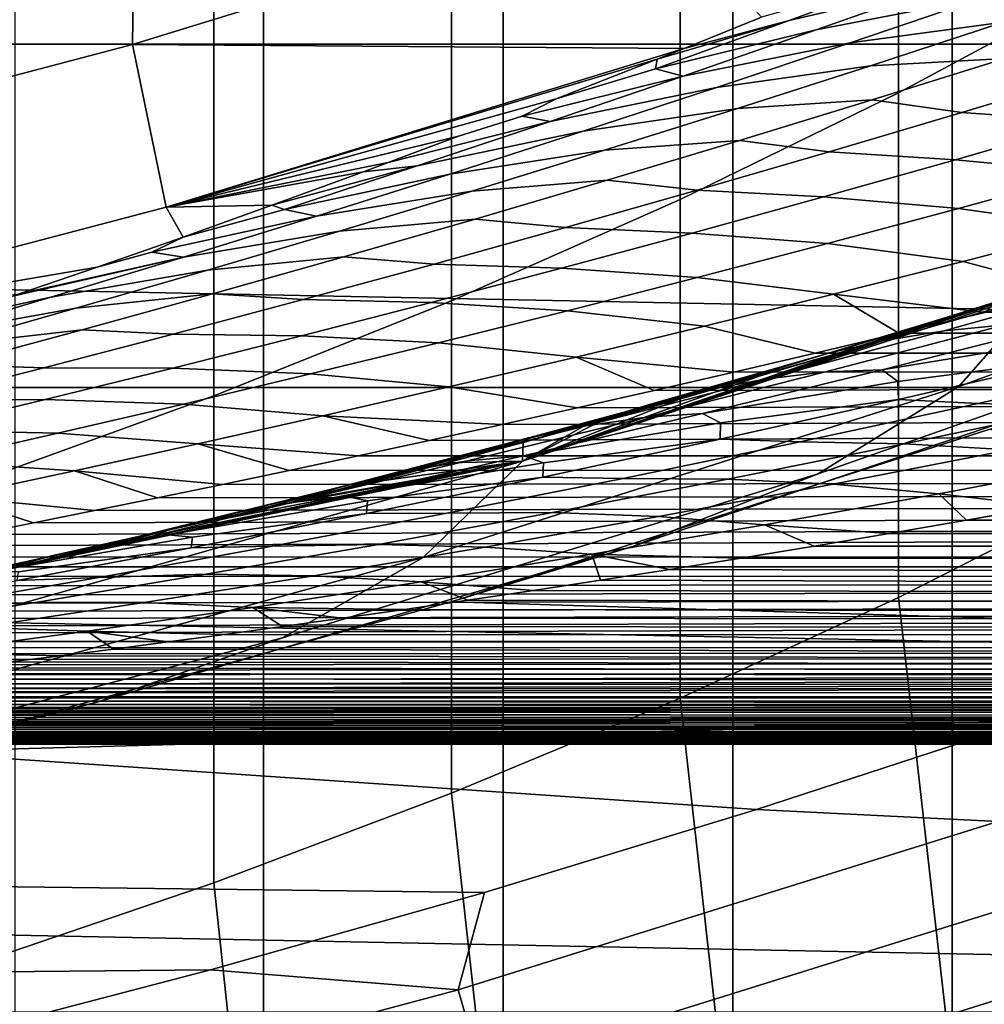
# Model space of a CAD drawing. Header units: metres. Extents: x -32 to 117, y -314 to 32.
# Tile 114 of 256: x 7.33 to 9.37, y -28.55 to -26.47. Entities that reach past the tile are written whole.
import ezdxf

# ---------------------------------------------------------------- set-up
doc = ezdxf.new("R2010")
doc.units = ezdxf.units.M
doc.layers.add('solid_24_501_064_XXX', color=7, linetype='CONTINUOUS')

msp = doc.modelspace()

# ---------------------------------------------------------------- linework, layer by layer
at = {"layer": 'solid_24_501_064_XXX'}
for points in [[(7.323161, -229.7043, 339.671234), (7.849457, -229.876083, 339.334106), (7.849457, -19.86585, 232.328552), (7.323161, -19.694069, 232.66568)], [(7.849457, -229.876083, 339.334106), (8.356239, -230.05957, 338.973999), (8.356239, -20.049328, 231.968445), (7.849457, -19.86585, 232.328552)], [(8.356239, -230.05957, 338.973999), (8.842246, -230.254288, 338.591858), (8.842246, -20.244045, 231.586288), (8.356239, -20.049328, 231.968445)], [(8.842246, -230.254288, 338.591858), (9.306269, -230.459763, 338.188599), (9.306269, -20.44952, 231.183029), (8.842246, -20.244045, 231.586288)], [(9.306269, -230.459763, 338.188599), (9.747155, -230.675476, 337.765228), (9.747155, -20.665239, 230.759659), (9.306269, -20.44952, 231.183029)], [(9.632364, -26.38464, 214.128159), (9.192389, -26.621822, 213.731537), (9.192389, -25.575872, 213.08136), (9.632364, -25.325191, 213.469589)], [(9.192389, -26.621822, 213.731537), (8.730267, -26.847639, 213.353943), (8.730267, -25.814543, 212.711746), (9.192389, -25.575872, 213.08136)], [(18.788132, -26.518974, -303.5), (-18.788132, -26.518974, -303.5), (-19.827477, -25.751131, -303.5)], [(19.827477, -25.751131, -303.5), (18.788132, -26.518974, -303.5), (-19.827477, -25.751131, -303.5)], [(7.572272, -26.519171, 70.516006), (8.65518, -26.185751, 70.516006), (8.645739, -25.761978, 77.737923), (7.577657, -26.096119, 77.737923)], [(8.730267, -26.847639, 213.353943), (8.247112, -27.061546, 212.996246), (8.247112, -26.040623, 212.361618), (8.730267, -25.814543, 212.711746)], [(8.247112, -27.061546, 212.996246), (7.744091, -27.263027, 212.659332), (7.744091, -26.253571, 212.031845), (8.247112, -26.040623, 212.361618)], [(6.476583, -26.807827, 70.516006), (7.572272, -26.519171, 70.516006), (7.577657, -26.096119, 77.737923), (6.496723, -26.385998, 77.737923)], [(8.902952, -26.461679, 63.532578), (8.65518, -26.185751, 70.516006), (7.572272, -26.519171, 70.516006), (8.739182, -26.527676, 63.29047)], [(7.744091, -27.263027, 212.659332), (7.222413, -27.451599, 212.344009), (7.222413, -26.452875, 211.72319), (7.744091, -26.253571, 212.031845)], [(9.581485, -26.286932, 63.158924), (9.243625, -26.364885, 63.347725), (8.961149, -26.468849, 63.102432), (9.29994, -26.388763, 62.915447)], [(9.65578, -26.320398, 62.740875), (9.29994, -26.388763, 62.915447), (9.018414, -26.488621, 62.670231), (9.372879, -26.419039, 62.495453)], [(9.243625, -26.364885, 63.347725), (8.902952, -26.461679, 63.532578), (8.739182, -26.527676, 63.29047), (8.961149, -26.468849, 63.102432)], [(9.29994, -26.388763, 62.915447), (8.961149, -26.468849, 63.102432), (8.67864, -26.570847, 62.855282), (9.018414, -26.488621, 62.670231)], [(9.696889, -26.377495, 62.292679), (9.372879, -26.419039, 62.495453), (9.090095, -26.515671, 62.248322), (9.414909, -26.471922, 62.046917)], [(9.632364, -27.466108, 214.749908), (9.192389, -27.689512, 214.345367), (9.192389, -26.621822, 213.731537), (9.632364, -26.38464, 214.128159)], [(9.372879, -26.419039, 62.495453), (9.018414, -26.488621, 62.670231), (8.736949, -26.58651, 62.423203), (9.090095, -26.515671, 62.248322)], [(8.67864, -26.570847, 62.855282), (8.961149, -26.468849, 63.102432), (8.682206, -26.550358, 63.206017)], [(8.961149, -26.468849, 63.102432), (8.739182, -26.527676, 63.29047), (8.682206, -26.550358, 63.206017)], [(9.414909, -26.471922, 62.046917), (9.090095, -26.515671, 62.248322), (8.807477, -26.610296, 61.999401), (9.133159, -26.564333, 61.799496)], [(9.698698, -26.458599, 61.809116), (9.414909, -26.471922, 62.046917), (9.133159, -26.564333, 61.799496), (9.417468, -26.548628, 61.562428)], [(8.736949, -26.58651, 62.423203), (9.018414, -26.488621, 62.670231), (8.67864, -26.570847, 62.855282)], [(17.7187, -27.245132, -303.5), (-17.7187, -27.245132, -303.5), (-18.788132, -26.518974, -303.5)], [(18.788132, -26.518974, -303.5), (17.7187, -27.245132, -303.5), (-18.788132, -26.518974, -303.5)], [(6.534125, -27.155001, 63.291264), (7.643466, -26.863848, 63.291264), (7.572272, -26.519171, 70.516006), (6.476583, -26.807827, 70.516006)], [(7.643466, -26.863848, 63.291264), (8.739182, -26.527676, 63.29047), (7.572272, -26.519171, 70.516006)], [(9.090095, -26.515671, 62.248322), (8.736949, -26.58651, 62.423203), (8.455591, -26.682434, 62.17429), (8.807477, -26.610296, 61.999401)], [(8.682206, -26.550358, 63.206017), (8.739182, -26.527676, 63.29047), (7.643466, -26.863848, 63.291264)], [(8.468534, -26.634159, 62.887951), (8.682206, -26.550358, 63.206017), (7.643466, -26.863848, 63.291264)], [(8.67864, -26.570847, 62.855282), (8.682206, -26.550358, 63.206017), (8.468534, -26.634159, 62.887951)], [(9.417468, -26.548628, 61.562428), (9.133159, -26.564333, 61.799496), (8.851693, -26.654732, 61.550339), (9.1366, -26.636627, 61.314125)], [(9.326361, -26.663481, 60.993549), (9.607283, -26.578318, 61.24242), (9.417468, -26.548628, 61.562428), (9.1366, -26.636627, 61.314125)], [(8.736949, -26.58651, 62.423203), (8.67864, -26.570847, 62.855282), (8.468534, -26.634159, 62.887951), (8.396136, -26.670885, 62.60619)], [(9.133159, -26.564333, 61.799496), (8.807477, -26.610296, 61.999401), (8.525079, -26.702923, 61.748619), (8.851693, -26.654732, 61.550339)], [(9.592617, -26.682507, 60.741989), (9.873059, -26.599821, 60.990555), (9.607283, -26.578318, 61.24242), (9.326361, -26.663481, 60.993549)], [(8.455591, -26.682434, 62.17429), (8.736949, -26.58651, 62.423203), (8.396136, -26.670885, 62.60619)], [(8.807477, -26.610296, 61.999401), (8.455591, -26.682434, 62.17429), (8.174389, -26.776403, 61.923382), (8.525079, -26.702923, 61.748619)], [(9.192389, -27.689512, 214.345367), (8.730267, -27.90221, 213.96022), (8.730267, -26.847639, 213.353943), (9.192389, -26.621822, 213.731537)], [(8.396136, -26.670885, 62.60619), (8.468534, -26.634159, 62.887951), (7.643466, -26.863848, 63.291264), (8.261659, -26.713413, 62.57798)], [(9.1366, -26.636627, 61.314125), (8.851693, -26.654732, 61.550339), (8.570595, -26.743137, 61.299297), (8.856181, -26.722612, 61.064064)], [(9.046024, -26.746603, 60.742973), (9.326361, -26.663481, 60.993549), (9.1366, -26.636627, 61.314125), (8.856181, -26.722612, 61.064064)], [(8.851693, -26.654732, 61.550339), (8.525079, -26.702923, 61.748619), (8.24298, -26.793575, 61.495773), (8.570595, -26.743137, 61.299297)], [(9.312862, -26.763128, 60.491844), (9.592617, -26.682507, 60.741989), (9.326361, -26.663481, 60.993549), (9.046024, -26.746603, 60.742973)], [(8.174389, -26.776403, 61.923382), (8.455591, -26.682434, 62.17429), (8.113167, -26.769165, 62.354279), (8.060955, -26.788546, 62.275379)], [(8.455591, -26.682434, 62.17429), (8.396136, -26.670885, 62.60619), (8.261659, -26.713413, 62.57798), (8.113167, -26.769165, 62.354279)], [(9.876436, -26.712147, 60.50798), (9.592617, -26.682507, 60.741989), (9.312862, -26.763128, 60.491844), (9.597363, -26.790371, 60.258343)], [(8.525079, -26.702923, 61.748619), (8.174389, -26.776403, 61.923382), (7.893422, -26.868454, 61.670219), (8.24298, -26.793575, 61.495773)], [(8.113167, -26.769165, 62.354279), (8.261659, -26.713413, 62.57798), (7.643466, -26.863848, 63.291264)], [(8.856181, -26.722612, 61.064064), (8.570595, -26.743137, 61.299297), (8.289976, -26.829582, 61.04612), (8.57634, -26.806612, 60.812019)], [(8.766414, -26.827709, 60.490486), (9.046024, -26.746603, 60.742973), (8.856181, -26.722612, 61.064064), (8.57634, -26.806612, 60.812019)], [(8.570595, -26.743137, 61.299297), (8.24298, -26.793575, 61.495773), (7.961282, -26.882294, 61.240578), (8.289976, -26.829582, 61.04612)], [(9.03395, -26.8417, 60.239929), (9.312862, -26.763128, 60.491844), (9.046024, -26.746603, 60.742973), (8.766414, -26.827709, 60.490486)], [(8.060955, -26.788546, 62.275379), (8.113167, -26.769165, 62.354279), (7.643466, -26.863848, 63.291264)], [(9.597363, -26.790371, 60.258343), (9.312862, -26.763128, 60.491844), (9.03395, -26.8417, 60.239929), (9.319242, -26.866514, 60.007107)], [(7.866661, -26.859653, 61.98037), (8.060955, -26.788546, 62.275379), (7.643466, -26.863848, 63.291264)], [(8.174389, -26.776403, 61.923382), (8.060955, -26.788546, 62.275379), (7.866661, -26.859653, 61.98037)], [(7.893422, -26.868454, 61.670219), (8.174389, -26.776403, 61.923382), (7.866661, -26.859653, 61.98037)], [(9.882894, -26.833002, 60.028431), (9.597363, -26.790371, 60.258343), (9.319242, -26.866514, 60.007107), (9.605565, -26.906748, 59.777729)], [(7.961282, -26.882294, 61.240578), (8.24298, -26.793575, 61.495773), (7.893422, -26.868454, 61.670219)], [(8.57634, -26.806612, 60.812019), (8.289976, -26.829582, 61.04612), (8.009949, -26.914095, 60.790539), (8.2972, -26.888649, 60.557755)], [(8.487672, -26.906818, 60.235878), (8.766414, -26.827709, 60.490486), (8.57634, -26.806612, 60.812019), (8.2972, -26.888649, 60.557755)], [(8.289976, -26.829582, 61.04612), (7.961282, -26.882294, 61.240578), (7.680082, -26.969107, 60.982746), (8.009949, -26.914095, 60.790539)], [(8.756037, -26.91824, 59.986069), (9.03395, -26.8417, 60.239929), (8.766414, -26.827709, 60.490486), (8.487672, -26.906818, 60.235878)], [(8.730267, -27.90221, 213.96022), (8.247112, -28.103689, 213.595383), (8.247112, -27.061546, 212.996246), (8.730267, -26.847639, 213.353943)], [(9.319242, -26.866514, 60.007107), (9.03395, -26.8417, 60.239929), (8.756037, -26.91824, 59.986069), (9.04224, -26.94059, 59.754105)], [(9.022562, -27.427725, 27.139278), (10.140732, -27.034281, 27.139278), (10.437512, -26.834747, 34.372093), (9.320278, -27.242939, 34.372093)], [(9.37519, -27.086538, 59.093616), (9.193356, -27.130417, 58.923908), (54.700001, -27.143208, 58.873592), (54.700001, -26.83597, 59.989414)], [(9.320278, -27.242939, 34.372093), (10.437512, -26.834747, 34.372093), (9.613952, -27.001652, 41.443195), (9.500952, -27.037785, 41.605652)], [(7.678814, -26.926912, 61.692837), (7.643466, -26.863848, 63.291264), (6.534125, -27.155001, 63.291264), (7.496997, -26.990633, 61.412151)], [(7.961282, -26.882294, 61.240578), (7.893422, -26.868454, 61.670219), (7.678814, -26.926912, 61.692837), (7.612773, -26.958624, 61.414505)], [(7.678814, -26.926912, 61.692837), (7.866661, -26.859653, 61.98037), (7.643466, -26.863848, 63.291264)], [(7.893422, -26.868454, 61.670219), (7.866661, -26.859653, 61.98037), (7.678814, -26.926912, 61.692837)], [(9.605565, -26.906748, 59.777729), (9.319242, -26.866514, 60.007107), (9.04224, -26.94059, 59.754105), (9.32948, -26.97839, 59.525448)], [(7.680082, -26.969107, 60.982746), (7.961282, -26.882294, 61.240578), (7.612773, -26.958624, 61.414505)], [(8.2972, -26.888649, 60.557755), (8.009949, -26.914095, 60.790539), (7.730625, -26.996698, 60.532295), (8.018888, -26.968744, 60.301041)], [(8.209937, -26.983944, 59.978935), (8.487672, -26.906818, 60.235878), (8.2972, -26.888649, 60.557755), (8.018888, -26.968744, 60.301041)], [(8.009949, -26.914095, 60.790539), (7.680082, -26.969107, 60.982746), (7.399478, -27.054039, 60.721989), (7.730625, -26.996698, 60.532295)], [(8.479278, -26.99276, 59.730072), (8.756037, -26.91824, 59.986069), (8.487672, -26.906818, 60.235878), (8.209937, -26.983944, 59.978935)], [(9.605565, -26.906748, 59.777729), (9.32948, -26.97839, 59.525448), (9.56209, -27.040638, 59.266628), (9.753963, -26.992685, 59.44278)], [(7.612773, -26.958624, 61.414505), (7.678814, -26.926912, 61.692837), (7.496997, -26.990633, 61.412151)], [(9.04224, -26.94059, 59.754105), (8.756037, -26.91824, 59.986069), (8.479278, -26.99276, 59.730072), (8.766531, -27.012606, 59.499184)], [(9.32948, -26.97839, 59.525448), (9.04224, -26.94059, 59.754105), (8.766531, -27.012606, 59.499184), (9.054825, -27.047932, 59.271461)], [(9.6783, -26.976263, 42.016674), (9.81534, -26.94075, 42.27013), (9.431426, -27.058079, 42.602249), (9.295182, -27.096357, 42.348389)], [(7.680082, -26.969107, 60.982746), (7.321274, -27.050955, 61.138252), (7.151799, -27.107979, 60.871288), (7.399478, -27.054039, 60.721989)], [(7.680082, -26.969107, 60.982746), (7.332387, -27.047176, 61.155663), (7.321274, -27.050955, 61.138252)], [(7.680082, -26.969107, 60.982746), (7.612773, -26.958624, 61.414505), (7.496997, -26.990633, 61.412151), (7.332387, -27.047176, 61.155663)], [(8.018888, -26.968744, 60.301041), (7.730625, -26.996698, 60.532295), (7.452114, -27.077408, 60.271133), (7.741529, -27.046913, 60.041641)], [(7.93335, -27.059099, 59.719452), (8.209937, -26.983944, 59.978935), (8.018888, -26.968744, 60.301041), (7.741529, -27.046913, 60.041641)], [(9.32948, -26.97839, 59.525448), (9.054825, -27.047932, 59.271461), (9.37519, -27.086538, 59.093616), (9.56209, -27.040638, 59.266628)], [(9.6783, -26.976263, 42.016674), (9.163766, -27.142292, 42.092846), (9.250846, -27.115774, 41.966679), (9.546341, -27.019342, 41.761017)], [(9.295182, -27.096357, 42.348389), (9.163766, -27.142292, 42.092846), (9.6783, -26.976263, 42.016674)], [(7.332387, -27.047176, 61.155663), (7.496997, -26.990633, 61.412151), (6.534125, -27.155001, 63.291264)], [(7.730625, -26.996698, 60.532295), (7.399478, -27.054039, 60.721989), (7.119567, -27.137108, 60.458019), (7.452114, -27.077408, 60.271133)], [(8.203826, -27.065268, 59.47176), (8.479278, -26.99276, 59.730072), (8.209937, -26.983944, 59.978935), (7.93335, -27.059099, 59.719452)], [(8.766531, -27.012606, 59.499184), (8.479278, -26.99276, 59.730072), (8.203826, -27.065268, 59.47176), (8.492282, -27.082571, 59.242188)], [(9.546341, -27.019342, 41.761017), (9.250846, -27.115774, 41.966679), (8.396919, -27.400795, 41.604107), (9.500952, -27.037785, 41.605652)], [(9.054825, -27.047932, 59.271461), (8.766531, -27.012606, 59.499184), (8.492282, -27.082571, 59.242188), (8.781782, -27.115381, 59.01564)], [(9.53745, -27.037756, 42.884304), (9.668707, -27.018814, 43.146008), (9.289128, -27.124914, 43.477524), (9.158621, -27.146706, 43.21513)], [(9.668707, -27.018814, 43.146008), (9.798415, -27.009186, 43.410286), (9.41808, -27.112394, 43.742634), (9.289128, -27.124914, 43.477524)], [(8.187139, -27.604639, 34.372093), (9.320278, -27.242939, 34.372093), (9.500952, -27.037785, 41.605652), (8.396919, -27.400795, 41.604107)], [(8.629995, -27.581392, 20), (9.746189, -27.207018, 20), (10.140732, -27.034281, 27.139278), (9.022562, -27.427725, 27.139278)], [(9.431426, -27.058079, 42.602249), (9.53745, -27.037756, 42.884304), (9.158621, -27.146706, 43.21513), (9.047565, -27.171762, 42.93737)], [(7.119567, -27.137108, 60.458019), (7.399478, -27.054039, 60.721989), (7.151799, -27.107979, 60.871288), (6.988009, -27.162014, 60.61068)], [(7.741529, -27.046913, 60.041641), (7.452114, -27.077408, 60.271133), (7.174525, -27.156233, 60.006783), (7.465244, -27.123161, 59.779316)], [(7.65805, -27.132288, 59.457211), (7.93335, -27.059099, 59.719452), (7.741529, -27.046913, 60.041641), (7.465244, -27.123161, 59.779316)], [(7.929837, -27.135769, 59.210945), (8.203826, -27.065268, 59.47176), (7.93335, -27.059099, 59.719452), (7.65805, -27.132288, 59.457211)], [(8.247112, -28.103689, 213.595383), (7.744091, -28.293467, 213.25174), (7.744091, -27.263027, 212.659332), (8.247112, -27.061546, 212.996246)], [(9.054825, -27.047932, 59.271461), (8.781782, -27.115381, 59.01564), (9.016315, -27.172411, 58.757225), (9.193356, -27.130417, 58.923908)], [(9.295182, -27.096357, 42.348389), (9.431426, -27.058079, 42.602249), (9.047565, -27.171762, 42.93737), (8.91202, -27.212837, 42.683159)], [(9.054825, -27.047932, 59.271461), (9.193356, -27.130417, 58.923908), (9.37519, -27.086538, 59.093616)], [(7.452114, -27.077408, 60.271133), (7.119567, -27.137108, 60.458019), (6.840444, -27.218323, 60.190544), (7.174525, -27.156233, 60.006783)], [(8.492282, -27.082571, 59.242188), (8.203826, -27.065268, 59.47176), (7.929837, -27.135769, 59.210945), (8.219662, -27.15049, 58.982956)], [(8.781782, -27.115381, 59.01564), (8.492282, -27.082571, 59.242188), (8.219662, -27.15049, 58.982956), (8.510536, -27.180742, 58.757851)], [(9.295182, -27.096357, 42.348389), (8.91202, -27.212837, 42.683159), (8.899973, -27.220621, 42.476559), (9.073938, -27.169302, 42.223251)], [(9.295182, -27.096357, 42.348389), (9.073938, -27.169302, 42.223251), (9.163766, -27.142292, 42.092846)], [(7.465244, -27.123161, 59.779316), (7.174525, -27.156233, 60.006783), (6.897967, -27.233179, 59.738983), (7.190158, -27.197496, 59.513828)], [(7.38418, -27.203516, 59.192001), (7.65805, -27.132288, 59.457211), (7.465244, -27.123161, 59.779316), (7.190158, -27.197496, 59.513828)], [(8.396919, -27.400795, 41.604107), (9.250846, -27.115774, 41.966679), (9.163766, -27.142292, 42.092846)], [(8.781782, -27.115381, 59.01564), (8.510536, -27.180742, 58.757851), (8.843794, -27.212654, 58.593288), (9.016315, -27.172411, 58.757225)], [(9.158621, -27.146706, 43.21513), (9.289128, -27.124914, 43.477524), (8.909961, -27.227419, 43.812119), (8.780078, -27.252096, 43.549103)], [(9.289128, -27.124914, 43.477524), (9.41808, -27.112394, 43.742634), (9.038292, -27.211967, 44.077984), (8.909961, -27.227419, 43.812119)], [(9.41808, -27.112394, 43.742634), (9.538125, -27.110933, 44.016571), (9.157627, -27.207487, 44.352966), (9.038292, -27.211967, 44.077984)], [(9.157627, -27.207487, 44.352966), (9.538125, -27.110933, 44.016571), (9.567445, -27.140575, 44.371174)], [(7.657471, -27.204269, 58.947433), (7.929837, -27.135769, 59.210945), (7.65805, -27.132288, 59.457211), (7.38418, -27.203516, 59.192001)], [(8.219662, -27.15049, 58.982956), (7.929837, -27.135769, 59.210945), (7.657471, -27.204269, 58.947433), (7.948848, -27.216364, 58.721325)], [(8.199277, -27.357069, 57.965797), (8.049198, -27.389435, 57.815399), (54.700001, -27.404072, 57.746029), (54.700001, -27.143208, 58.873592)], [(8.353745, -27.323273, 58.118725), (8.199277, -27.357069, 57.965797), (54.700001, -27.143208, 58.873592)], [(8.51254, -27.288012, 58.274109), (8.353745, -27.323273, 58.118725), (54.700001, -27.143208, 58.873592)], [(8.396919, -27.400795, 41.604107), (9.163766, -27.142292, 42.092846), (9.073938, -27.169302, 42.223251)], [(8.675833, -27.251177, 58.432209), (8.51254, -27.288012, 58.274109), (54.700001, -27.143208, 58.873592)], [(8.843794, -27.212654, 58.593288), (8.675833, -27.251177, 58.432209), (54.700001, -27.143208, 58.873592)], [(9.016315, -27.172411, 58.757225), (8.843794, -27.212654, 58.593288), (54.700001, -27.143208, 58.873592)], [(9.193356, -27.130417, 58.923908), (9.016315, -27.172411, 58.757225), (54.700001, -27.143208, 58.873592)], [(9.157627, -27.207487, 44.352966), (9.567445, -27.140575, 44.371174), (9.571011, -27.183027, 44.749481), (9.191046, -27.232103, 44.705364)], [(8.510536, -27.180742, 58.757851), (8.219662, -27.15049, 58.982956), (7.948848, -27.216364, 58.721325), (8.24128, -27.244019, 58.497959)], [(9.047565, -27.171762, 42.93737), (9.158621, -27.146706, 43.21513), (8.780078, -27.252096, 43.549103), (8.663873, -27.281813, 43.275787)], [(8.510536, -27.180742, 58.757851), (8.24128, -27.244019, 58.497959), (8.51254, -27.288012, 58.274109), (8.675833, -27.251177, 58.432209)], [(8.396919, -27.400795, 41.604107), (9.073938, -27.169302, 42.223251), (8.899973, -27.220621, 42.476559)], [(8.510536, -27.180742, 58.757851), (8.675833, -27.251177, 58.432209), (8.843794, -27.212654, 58.593288)], [(9.047565, -27.171762, 42.93737), (8.528633, -27.3258, 43.02158), (8.562162, -27.316547, 42.972107), (8.91202, -27.212837, 42.683159)], [(8.663873, -27.281813, 43.275787), (8.528633, -27.3258, 43.02158), (9.047565, -27.171762, 42.93737)], [(9.191046, -27.232103, 44.705364), (9.571011, -27.183027, 44.749481), (9.192607, -27.270758, 45.087349)], [(9.571011, -27.183027, 44.749481), (9.739373, -27.194117, 44.981865), (9.361126, -27.279026, 45.319901), (9.192607, -27.270758, 45.087349)], [(7.112002, -27.272785, 58.9235), (7.38418, -27.203516, 59.192001), (7.190158, -27.197496, 59.513828), (6.916451, -27.26992, 59.244884)], [(7.387027, -27.270767, 58.680946), (7.657471, -27.204269, 58.947433), (7.38418, -27.203516, 59.192001), (7.112002, -27.272785, 58.9235)], [(7.948848, -27.216364, 58.721325), (7.657471, -27.204269, 58.947433), (7.387027, -27.270767, 58.680946), (7.680162, -27.280195, 58.45705)], [(8.246314, -27.698521, -299.5), (9.383799, -27.334114, -299.5), (9.746189, -27.207018, 20), (8.629995, -27.581392, 20)], [(9.038292, -27.211967, 44.077984), (9.157627, -27.207487, 44.352966), (8.777984, -27.300358, 44.692528), (8.659195, -27.307903, 44.41658)], [(8.777984, -27.300358, 44.692528), (9.157627, -27.207487, 44.352966), (9.191046, -27.232103, 44.705364)], [(9.581146, -27.285364, 45.505795), (9.361126, -27.279026, 45.319901), (9.739373, -27.194117, 44.981865), (9.95862, -27.202946, 45.168568)], [(8.24128, -27.244019, 58.497959), (7.948848, -27.216364, 58.721325), (7.680162, -27.280195, 58.45705), (7.974358, -27.305206, 58.23576)], [(8.396919, -27.400795, 41.604107), (8.899973, -27.220621, 42.476559), (8.729394, -27.269672, 42.726143)], [(8.780078, -27.252096, 43.549103), (8.909961, -27.227419, 43.812119), (8.531338, -27.326328, 44.150047), (8.401941, -27.35393, 43.886497)], [(8.909961, -27.227419, 43.812119), (9.038292, -27.211967, 44.077984), (8.659195, -27.307903, 44.41658), (8.531338, -27.326328, 44.150047)], [(8.91202, -27.212837, 42.683159), (8.562162, -27.316547, 42.972107), (8.729394, -27.269672, 42.726143)], [(8.91202, -27.212837, 42.683159), (8.729394, -27.269672, 42.726143), (8.899973, -27.220621, 42.476559)], [(16.621614, -27.927967, -303.5), (-16.621614, -27.927967, -303.5), (-17.7187, -27.245132, -303.5)], [(17.7187, -27.245132, -303.5), (16.621614, -27.927967, -303.5), (-17.7187, -27.245132, -303.5)], [(7.889186, -27.774944, 27.139278), (9.022562, -27.427725, 27.139278), (9.320278, -27.242939, 34.372093), (8.187139, -27.604639, 34.372093)], [(8.24128, -27.244019, 58.497959), (7.974358, -27.305206, 58.23576), (8.353745, -27.323273, 58.118725), (8.51254, -27.288012, 58.274109)], [(8.777984, -27.300358, 44.692528), (9.191046, -27.232103, 44.705364), (9.192607, -27.270758, 45.087349), (8.815705, -27.319988, 45.042622)], [(7.118923, -27.335262, 58.411106), (7.387027, -27.270767, 58.680946), (7.112002, -27.272785, 58.9235), (6.841901, -27.340097, 58.651295)], [(7.680162, -27.280195, 58.45705), (7.387027, -27.270767, 58.680946), (7.118923, -27.335262, 58.411106), (7.414057, -27.341978, 58.189812)], [(7.744091, -28.293467, 213.25174), (7.222413, -28.471083, 212.930115), (7.222413, -27.451599, 212.344009), (7.744091, -27.263027, 212.659332)], [(8.780078, -27.252096, 43.549103), (8.280461, -27.388233, 43.617805), (8.398148, -27.361353, 43.214638), (8.663873, -27.281813, 43.275787)], [(8.280461, -27.388233, 43.617805), (8.780078, -27.252096, 43.549103), (8.401941, -27.35393, 43.886497)], [(8.396919, -27.400795, 41.604107), (8.729394, -27.269672, 42.726143), (8.562162, -27.316547, 42.972107)], [(9.192607, -27.270758, 45.087349), (9.361126, -27.279026, 45.319901), (8.984444, -27.36017, 45.660927), (8.815575, -27.354759, 45.428356)], [(8.815705, -27.319988, 45.042622), (9.192607, -27.270758, 45.087349), (8.815575, -27.354759, 45.428356)], [(7.974358, -27.305206, 58.23576), (7.680162, -27.280195, 58.45705), (7.414057, -27.341978, 58.189812), (7.710258, -27.364302, 57.970982)], [(8.663873, -27.281813, 43.275787), (8.398148, -27.361353, 43.214638), (8.528633, -27.3258, 43.02158)], [(9.205384, -27.363995, 45.845795), (8.984444, -27.36017, 45.660927), (9.361126, -27.279026, 45.319901), (9.581146, -27.285364, 45.505795)], [(9.427063, -27.37735, 46.029331), (9.205384, -27.363995, 45.845795), (9.581146, -27.285364, 45.505795), (9.801901, -27.301218, 45.690243)], [(7.974358, -27.305206, 58.23576), (7.710258, -27.364302, 57.970982), (8.049198, -27.389435, 57.815399), (8.199277, -27.357069, 57.965797)], [(7.974358, -27.305206, 58.23576), (8.199277, -27.357069, 57.965797), (8.353745, -27.323273, 58.118725)], [(8.531338, -27.326328, 44.150047), (8.659195, -27.307903, 44.41658), (8.280969, -27.400204, 44.758762), (8.153407, -27.42164, 44.491631)], [(8.659195, -27.307903, 44.41658), (8.777984, -27.300358, 44.692528), (8.399415, -27.389547, 45.03561), (8.280969, -27.400204, 44.758762)], [(8.399415, -27.389547, 45.03561), (8.777984, -27.300358, 44.692528), (8.815705, -27.319988, 45.042622)], [(8.401941, -27.35393, 43.886497), (8.531338, -27.326328, 44.150047), (8.153407, -27.42164, 44.491631), (8.024337, -27.452204, 44.227623)], [(8.396919, -27.400795, 41.604107), (8.562162, -27.316547, 42.972107), (8.528633, -27.3258, 43.02158)], [(8.396919, -27.400795, 41.604107), (8.528633, -27.3258, 43.02158), (8.398148, -27.361353, 43.214638)], [(8.399415, -27.389547, 45.03561), (8.815705, -27.319988, 45.042622), (8.815575, -27.354759, 45.428356), (8.441694, -27.404232, 45.383354)], [(7.414057, -27.341978, 58.189812), (7.118923, -27.335262, 58.411106), (6.853583, -27.397751, 58.137539), (7.150988, -27.401709, 57.919285)], [(7.710258, -27.364302, 57.970982), (7.414057, -27.341978, 58.189812), (7.150988, -27.401709, 57.919285), (7.449468, -27.421293, 57.703354)], [(8.401941, -27.35393, 43.886497), (7.897258, -27.491072, 43.964039), (7.924083, -27.484396, 43.92355), (8.280461, -27.388233, 43.617805)], [(8.024337, -27.452204, 44.227623), (7.897258, -27.491072, 43.964039), (8.401941, -27.35393, 43.886497)], [(10.033077, -27.751944, -299.5), (10.597104, -27.541508, -299.5), (9.383799, -27.334114, -299.5), (8.246314, -27.698521, -299.5)], [(7.710258, -27.364302, 57.970982), (7.449468, -27.421293, 57.703354), (7.762191, -27.45002, 57.52235), (7.903562, -27.420389, 57.667652)], [(7.710258, -27.364302, 57.970982), (7.903562, -27.420389, 57.667652), (8.049198, -27.389435, 57.815399)], [(8.396919, -27.400795, 41.604107), (8.398148, -27.361353, 43.214638), (8.237218, -27.404198, 43.453926)], [(8.280461, -27.388233, 43.617805), (8.237218, -27.404198, 43.453926), (8.398148, -27.361353, 43.214638)], [(8.815575, -27.354759, 45.428356), (8.984444, -27.36017, 45.660927), (8.609674, -27.437542, 46.005318), (8.440234, -27.435032, 45.772907)], [(8.441694, -27.404232, 45.383354), (8.815575, -27.354759, 45.428356), (8.440234, -27.435032, 45.772907)], [(8.831708, -27.438826, 46.188904), (8.609674, -27.437542, 46.005318), (8.984444, -27.36017, 45.660927), (9.205384, -27.363995, 45.845795)], [(9.054481, -27.449656, 46.371277), (8.831708, -27.438826, 46.188904), (9.205384, -27.363995, 45.845795), (9.427063, -27.37735, 46.029331)], [(8.049198, -27.389435, 57.815399), (7.903562, -27.420389, 57.667652), (54.700001, -27.404072, 57.746029)], [(8.280969, -27.400204, 44.758762), (8.399415, -27.389547, 45.03561), (8.022192, -27.475058, 45.382702), (7.903855, -27.488873, 45.105022)], [(8.280461, -27.388233, 43.617805), (7.924083, -27.484396, 43.92355), (8.079238, -27.445181, 43.690174)], [(8.022192, -27.475058, 45.382702), (8.399415, -27.389547, 45.03561), (8.441694, -27.404232, 45.383354)], [(8.280461, -27.388233, 43.617805), (8.079238, -27.445181, 43.690174), (8.237218, -27.404198, 43.453926)], [(9.277746, -27.470018, 46.552223), (9.054481, -27.449656, 46.371277), (9.427063, -27.37735, 46.029331), (9.64923, -27.400221, 46.211327)], [(7.449468, -27.421293, 57.703354), (7.150988, -27.401709, 57.919285), (6.891411, -27.459373, 57.645145), (7.192478, -27.476175, 57.43261)], [(7.116884, -27.580256, 56.830063), (6.999718, -27.603018, 56.698235), (54.700001, -27.618116, 56.608646), (54.700001, -27.404072, 57.746029)], [(7.040026, -27.91923, 34.372093), (8.187139, -27.604639, 34.372093), (8.396919, -27.400795, 41.604107), (7.277496, -27.719124, 41.604107)], [(7.237912, -27.55645, 56.964077), (7.116884, -27.580256, 56.830063), (54.700001, -27.404072, 57.746029)], [(7.362818, -27.531584, 57.100189), (7.237912, -27.55645, 56.964077), (54.700001, -27.404072, 57.746029)], [(7.277496, -27.719124, 41.604107), (8.396919, -27.400795, 41.604107), (7.33424, -27.624104, 44.825432), (7.270638, -27.638279, 44.924316)], [(8.396919, -27.400795, 41.604107), (7.477148, -27.591619, 44.604515), (7.33424, -27.624104, 44.825432)], [(7.491763, -27.505592, 57.238544), (7.362818, -27.531584, 57.100189), (54.700001, -27.404072, 57.746029)], [(8.396919, -27.400795, 41.604107), (7.623037, -27.557556, 44.380669), (7.477148, -27.591619, 44.604515)], [(7.624908, -27.478413, 57.379299), (7.491763, -27.505592, 57.238544), (54.700001, -27.404072, 57.746029)], [(8.396919, -27.400795, 41.604107), (7.771988, -27.521841, 44.153736), (7.623037, -27.557556, 44.380669)], [(7.762191, -27.45002, 57.52235), (7.624908, -27.478413, 57.379299), (54.700001, -27.404072, 57.746029)], [(7.903562, -27.420389, 57.667652), (7.762191, -27.45002, 57.52235), (54.700001, -27.404072, 57.746029)], [(8.396919, -27.400795, 41.604107), (7.897258, -27.491072, 43.964039), (7.771988, -27.521841, 44.153736)], [(8.153407, -27.42164, 44.491631), (8.280969, -27.400204, 44.758762), (7.903855, -27.488873, 45.105022), (7.776379, -27.513363, 44.837368)], [(8.396919, -27.400795, 41.604107), (7.924083, -27.484396, 43.92355), (7.897258, -27.491072, 43.964039)], [(8.396919, -27.400795, 41.604107), (8.079238, -27.445181, 43.690174), (7.924083, -27.484396, 43.92355)], [(8.022192, -27.475058, 45.382702), (8.441694, -27.404232, 45.383354), (8.440234, -27.435032, 45.772907), (8.069304, -27.484827, 45.727989)], [(8.396919, -27.400795, 41.604107), (8.237218, -27.404198, 43.453926), (8.079238, -27.445181, 43.690174)], [(9.277746, -27.470018, 46.552223), (9.64923, -27.400221, 46.211327), (9.67636, -27.465502, 46.555164), (9.503947, -27.496506, 46.713966)], [(7.449468, -27.421293, 57.703354), (7.192478, -27.476175, 57.43261), (7.491763, -27.505592, 57.238544), (7.624908, -27.478413, 57.379299)], [(7.449468, -27.421293, 57.703354), (7.624908, -27.478413, 57.379299), (7.762191, -27.45002, 57.52235)], [(7.499481, -27.909994, 20), (8.629995, -27.581392, 20), (9.022562, -27.427725, 27.139278), (7.889186, -27.774944, 27.139278)], [(8.024337, -27.452204, 44.227623), (8.153407, -27.42164, 44.491631), (7.776379, -27.513363, 44.837368), (7.647441, -27.546925, 44.572964)], [(8.440234, -27.435032, 45.772907), (8.609674, -27.437542, 46.005318), (8.237167, -27.511127, 46.353447), (8.066908, -27.511559, 46.121422)], [(8.069304, -27.484827, 45.727989), (8.440234, -27.435032, 45.772907), (8.066908, -27.511559, 46.121422)], [(8.460488, -27.509846, 46.535465), (8.237167, -27.511127, 46.353447), (8.609674, -27.437542, 46.005318), (8.831708, -27.438826, 46.188904)], [(8.024337, -27.452204, 44.227623), (7.647441, -27.546925, 44.572964), (7.623037, -27.557556, 44.380669), (7.771988, -27.521841, 44.153736)], [(8.024337, -27.452204, 44.227623), (7.771988, -27.521841, 44.153736), (7.897258, -27.491072, 43.964039)], [(8.684554, -27.518122, 46.716381), (8.460488, -27.509846, 46.535465), (8.831708, -27.438826, 46.188904), (9.054481, -27.449656, 46.371277)], [(8.909114, -27.53595, 46.895988), (8.684554, -27.518122, 46.716381), (9.054481, -27.449656, 46.371277), (9.277746, -27.470018, 46.552223)], [(7.192478, -27.476175, 57.43261), (6.939775, -27.528931, 57.15847), (7.237912, -27.55645, 56.964077), (7.362818, -27.531584, 57.100189)], [(7.192478, -27.476175, 57.43261), (7.362818, -27.531584, 57.100189), (7.491763, -27.505592, 57.238544)], [(7.903855, -27.488873, 45.105022), (8.022192, -27.475058, 45.382702), (7.646587, -27.556873, 45.734287), (7.528099, -27.573898, 45.455887)], [(7.646587, -27.556873, 45.734287), (8.022192, -27.475058, 45.382702), (8.069304, -27.484827, 45.727989)], [(8.909114, -27.53595, 46.895988), (9.277746, -27.470018, 46.552223), (9.336084, -27.525988, 46.869701), (9.172616, -27.554028, 47.022495)], [(9.747155, -28.475616, 215.430923), (9.306269, -28.691336, 215.007553), (9.192389, -27.689512, 214.345367), (9.632364, -27.466108, 214.749908)], [(9.277746, -27.470018, 46.552223), (9.503947, -27.496506, 46.713966), (9.336084, -27.525988, 46.869701)], [(7.903855, -27.488873, 45.105022), (7.400474, -27.60149, 45.187813), (7.270638, -27.638279, 44.924316), (7.776379, -27.513363, 44.837368)], [(7.400474, -27.60149, 45.187813), (7.903855, -27.488873, 45.105022), (7.528099, -27.573898, 45.455887)], [(7.646587, -27.556873, 45.734287), (8.069304, -27.484827, 45.727989), (8.066908, -27.511559, 46.121422), (7.698825, -27.561758, 46.076977)], [(9.336084, -27.525988, 46.869701), (9.503947, -27.496506, 46.713966), (54.700001, -27.618116, 47.391354)], [(7.776379, -27.513363, 44.837368), (7.270638, -27.638279, 44.924316), (7.33424, -27.624104, 44.825432), (7.647441, -27.546925, 44.572964)], [(8.066908, -27.511559, 46.121422), (8.237167, -27.511127, 46.353447), (7.867322, -27.580906, 46.705765), (7.695946, -27.58432, 46.474354)], [(7.698825, -27.561758, 46.076977), (8.066908, -27.511559, 46.121422), (7.695946, -27.58432, 46.474354)], [(8.092156, -27.577034, 46.885876), (7.867322, -27.580906, 46.705765), (8.237167, -27.511127, 46.353447), (8.460488, -27.509846, 46.535465)], [(8.317739, -27.582733, 47.064999), (8.092156, -27.577034, 46.885876), (8.460488, -27.509846, 46.535465), (8.684554, -27.518122, 46.716381)], [(8.543821, -27.597998, 47.242928), (8.317739, -27.582733, 47.064999), (8.684554, -27.518122, 46.716381), (8.909114, -27.53595, 46.895988)], [(8.543821, -27.597998, 47.242928), (8.909114, -27.53595, 46.895988), (9.013774, -27.580635, 47.172104), (8.859261, -27.605917, 47.318832)], [(8.909114, -27.53595, 46.895988), (9.172616, -27.554028, 47.022495), (9.013774, -27.580635, 47.172104)], [(9.172616, -27.554028, 47.022495), (9.336084, -27.525988, 46.869701), (54.700001, -27.618116, 47.391354)], [(7.528099, -27.573898, 45.455887), (7.646587, -27.556873, 45.734287), (7.272893, -27.634972, 46.090897), (7.153951, -27.655262, 45.811882)], [(7.272893, -27.634972, 46.090897), (7.646587, -27.556873, 45.734287), (7.698825, -27.561758, 46.076977)], [(7.272893, -27.634972, 46.090897), (7.698825, -27.561758, 46.076977), (7.695946, -27.58432, 46.474354), (7.330629, -27.635004, 46.430908)], [(7.647441, -27.546925, 44.572964), (7.33424, -27.624104, 44.825432), (7.477148, -27.591619, 44.604515)], [(7.647441, -27.546925, 44.572964), (7.477148, -27.591619, 44.604515), (7.623037, -27.557556, 44.380669)], [(9.013774, -27.580635, 47.172104), (9.172616, -27.554028, 47.022495), (54.700001, -27.618116, 47.391354)], [(7.528099, -27.573898, 45.455887), (7.025911, -27.686003, 45.543518), (7.057035, -27.684616, 45.259163), (7.400474, -27.60149, 45.187813)], [(7.025911, -27.686003, 45.543518), (7.528099, -27.573898, 45.455887), (7.153951, -27.655262, 45.811882)], [(7.094454, -28.015686, -299.5), (8.246314, -27.698521, -299.5), (8.629995, -27.581392, 20), (7.499481, -27.909994, 20)], [(7.695946, -27.58432, 46.474354), (7.867322, -27.580906, 46.705765), (7.500762, -27.646854, 47.062984), (7.327899, -27.653296, 46.832458)], [(7.727378, -27.640364, 47.240772), (7.500762, -27.646854, 47.062984), (7.867322, -27.580906, 46.705765), (8.092156, -27.577034, 46.885876)], [(7.954751, -27.643456, 47.417679), (7.727378, -27.640364, 47.240772), (8.092156, -27.577034, 46.885876), (8.317739, -27.582733, 47.064999)], [(8.182626, -27.656126, 47.593513), (7.954751, -27.643456, 47.417679), (8.317739, -27.582733, 47.064999), (8.543821, -27.597998, 47.242928)], [(8.859261, -27.605917, 47.318832), (9.013774, -27.580635, 47.172104), (54.700001, -27.618116, 47.391354)], [(6.999718, -27.603018, 56.698235), (6.886492, -27.624762, 56.568649), (54.700001, -27.618116, 56.608646)], [(7.400474, -27.60149, 45.187813), (7.057035, -27.684616, 45.259163), (7.270638, -27.638279, 44.924316)], [(7.330629, -27.635004, 46.430908), (7.695946, -27.58432, 46.474354), (7.327899, -27.653296, 46.832458)], [(8.182626, -27.656126, 47.593513), (8.543821, -27.597998, 47.242928), (8.562377, -27.652842, 47.604507), (8.420113, -27.674549, 47.74332)], [(8.543821, -27.597998, 47.242928), (8.859261, -27.605917, 47.318832), (8.708754, -27.629978, 47.463009)], [(8.543821, -27.597998, 47.242928), (8.708754, -27.629978, 47.463009), (8.562377, -27.652842, 47.604507)], [(6.120467, -27.767691, 55.599354), (6.041757, -27.782154, 55.485966), (54.700001, -27.784977, 55.463394), (54.700001, -27.618116, 56.608646)], [(6.202822, -27.752539, 55.714378), (6.120467, -27.767691, 55.599354), (54.700001, -27.618116, 56.608646)], [(6.289005, -27.73666, 55.831146), (6.202822, -27.752539, 55.714378), (54.700001, -27.618116, 56.608646)], [(6.378994, -27.720043, 55.949581), (6.289005, -27.73666, 55.831146), (54.700001, -27.618116, 56.608646)], [(6.472717, -27.702671, 56.069653), (6.378994, -27.720043, 55.949581), (54.700001, -27.618116, 56.608646)], [(6.570272, -27.684492, 56.191525), (6.472717, -27.702671, 56.069653), (54.700001, -27.618116, 56.608646)], [(6.671758, -27.665459, 56.315369), (6.570272, -27.684492, 56.191525), (54.700001, -27.618116, 56.608646)], [(6.77718, -27.645554, 56.441097), (6.671758, -27.665459, 56.315369), (54.700001, -27.618116, 56.608646)], [(6.742513, -28.07535, 27.139278), (7.889186, -27.774944, 27.139278), (8.187139, -27.604639, 34.372093), (7.040026, -27.91923, 34.372093)], [(6.886492, -27.624762, 56.568649), (6.77718, -27.645554, 56.441097), (54.700001, -27.618116, 56.608646)], [(8.859261, -27.605917, 47.318832), (54.700001, -27.618116, 47.391354), (54.700001, -27.784977, 48.536606), (8.708754, -27.629978, 47.463009)], [(7.366884, -27.699793, 47.600845), (7.138165, -27.708927, 47.425896), (7.500762, -27.646854, 47.062984), (7.727378, -27.640364, 47.240772)], [(7.596366, -27.700251, 47.775032), (7.366884, -27.699793, 47.600845), (7.727378, -27.640364, 47.240772), (7.954751, -27.643456, 47.417679)], [(7.826355, -27.710297, 47.948257), (7.596366, -27.700251, 47.775032), (7.954751, -27.643456, 47.417679), (8.182626, -27.656126, 47.593513)], [(8.562377, -27.652842, 47.604507), (8.708754, -27.629978, 47.463009), (54.700001, -27.784977, 48.536606)], [(7.327899, -27.653296, 46.832458), (7.500762, -27.646854, 47.062984), (7.138165, -27.708927, 47.425896), (6.963392, -27.718447, 47.196609)], [(7.826355, -27.710297, 47.948257), (8.182626, -27.656126, 47.593513), (8.281741, -27.695173, 47.879642), (8.147122, -27.714773, 48.013603)], [(8.182626, -27.656126, 47.593513), (8.420113, -27.674549, 47.74332), (8.281741, -27.695173, 47.879642)], [(8.420113, -27.674549, 47.74332), (8.562377, -27.652842, 47.604507), (54.700001, -27.784977, 48.536606)], [(8.281741, -27.695173, 47.879642), (8.420113, -27.674549, 47.74332), (54.700001, -27.784977, 48.536606)], [(7.011425, -27.755266, 47.96682), (6.780233, -27.767067, 47.795307), (7.138165, -27.708927, 47.425896), (7.366884, -27.699793, 47.600845)], [(7.24339, -27.753063, 48.137684), (7.011425, -27.755266, 47.96682), (7.366884, -27.699793, 47.600845), (7.596366, -27.700251, 47.775032)], [(9.464575, -27.950933, -299.5), (10.033077, -27.751944, -299.5), (8.246314, -27.698521, -299.5), (7.094454, -28.015686, -299.5)], [(7.475867, -27.760462, 48.307697), (7.24339, -27.753063, 48.137684), (7.596366, -27.700251, 47.775032), (7.826355, -27.710297, 47.948257)], [(8.147122, -27.714773, 48.013603), (8.281741, -27.695173, 47.879642), (54.700001, -27.784977, 48.536606)], [(9.306269, -28.691336, 215.007553), (8.842246, -28.896809, 214.604294), (8.730267, -27.90221, 213.96022), (9.192389, -27.689512, 214.345367)], [(7.475867, -27.760462, 48.307697), (7.826355, -27.710297, 47.948257), (7.889454, -27.750996, 48.274105), (7.766364, -27.767691, 48.40065)], [(7.826355, -27.710297, 47.948257), (8.147122, -27.714773, 48.013603), (8.016364, -27.733368, 48.145096)], [(7.826355, -27.710297, 47.948257), (8.016364, -27.733368, 48.145096), (7.889454, -27.750996, 48.274105)], [(8.016364, -27.733368, 48.145096), (8.147122, -27.714773, 48.013603), (54.700001, -27.784977, 48.536606)], [(7.889454, -27.750996, 48.274105), (8.016364, -27.733368, 48.145096), (54.700001, -27.784977, 48.536606)], [(7.132496, -27.806545, 48.672607), (6.897089, -27.801817, 48.506569), (7.24339, -27.753063, 48.137684), (7.475867, -27.760462, 48.307697)], [(7.132496, -27.806545, 48.672607), (7.475867, -27.760462, 48.307697), (7.53167, -27.798431, 48.646309), (7.420052, -27.812538, 48.765381)], [(7.475867, -27.760462, 48.307697), (7.766364, -27.767691, 48.40065), (7.647102, -27.783493, 48.524723)], [(7.475867, -27.760462, 48.307697), (7.647102, -27.783493, 48.524723), (7.53167, -27.798431, 48.646309)], [(7.647102, -27.783493, 48.524723), (7.766364, -27.767691, 48.40065), (54.700001, -27.784977, 48.536606)], [(7.766364, -27.767691, 48.40065), (7.889454, -27.750996, 48.274105), (54.700001, -27.784977, 48.536606)], [(5.444731, -27.893333, 54.441711), (5.403784, -27.901424, 54.347454), (54.700001, -27.904366, 54.312222), (54.700001, -27.784977, 55.463394)], [(5.489097, -27.884745, 54.537926), (5.444731, -27.893333, 54.441711), (54.700001, -27.784977, 55.463394)], [(5.536891, -27.875628, 54.636169), (5.489097, -27.884745, 54.537926), (54.700001, -27.784977, 55.463394)], [(5.587999, -27.865963, 54.736439), (5.536891, -27.875628, 54.636169), (54.700001, -27.784977, 55.463394)], [(5.642487, -27.855747, 54.838547), (5.587999, -27.865963, 54.736439), (54.700001, -27.784977, 55.463394)], [(5.70042, -27.844978, 54.942314), (5.642487, -27.855747, 54.838547), (54.700001, -27.784977, 55.463394)], [(5.76177, -27.833635, 55.047749), (5.70042, -27.844978, 54.942314), (54.700001, -27.784977, 55.463394)], [(5.826518, -27.82169, 55.154922), (5.76177, -27.833635, 55.047749), (54.700001, -27.784977, 55.463394)], [(5.894739, -27.809135, 55.263744), (5.826518, -27.82169, 55.154922), (54.700001, -27.784977, 55.463394)], [(5.966512, -27.795959, 55.374115), (5.894739, -27.809135, 55.263744), (54.700001, -27.784977, 55.463394)], [(6.041757, -27.782154, 55.485966), (5.966512, -27.795959, 55.374115), (54.700001, -27.784977, 55.463394)], [(6.35652, -28.19228, 20), (7.499481, -27.909994, 20), (7.889186, -27.774944, 27.139278), (6.742513, -28.07535, 27.139278)], [(7.647102, -27.783493, 48.524723), (54.700001, -27.784977, 48.536606), (54.700001, -27.904366, 49.687778), (7.53167, -27.798431, 48.646309)], [(7.132496, -27.806545, 48.672607), (7.420052, -27.812538, 48.765381), (7.31227, -27.825842, 48.881905)], [(7.31227, -27.825842, 48.881905), (7.420052, -27.812538, 48.765381), (54.700001, -27.904366, 49.687778)], [(7.420052, -27.812538, 48.765381), (7.53167, -27.798431, 48.646309), (54.700001, -27.904366, 49.687778)], [(7.208369, -27.838377, 48.995884), (7.31227, -27.825842, 48.881905), (54.700001, -27.904366, 49.687778)], [(7.01163, -27.861282, 49.216297), (7.108205, -27.85018, 49.107338), (54.700001, -27.904366, 49.687778)], [(7.108205, -27.85018, 49.107338), (7.208369, -27.838377, 48.995884), (54.700001, -27.904366, 49.687778)], [(6.829815, -27.881453, 49.426163), (6.918897, -27.871687, 49.322498), (54.700001, -27.904366, 49.687778)], [(6.918897, -27.871687, 49.322498), (7.01163, -27.861282, 49.216297), (54.700001, -27.904366, 49.687778)], [(6.660678, -27.899328, 49.627769), (6.74384, -27.89065, 49.527832), (54.700001, -27.904366, 49.687778)], [(6.74384, -27.89065, 49.527832), (6.829815, -27.881453, 49.426163), (54.700001, -27.904366, 49.687778)], [(5.120459, -27.970657, 53.281548), (5.114122, -27.974012, 53.206089), (54.700001, -27.976082, 53.157101), (54.700001, -27.904366, 54.312222)], [(5.128612, -27.967106, 53.356815), (5.120459, -27.970657, 53.281548), (54.700001, -27.904366, 54.312222)], [(5.138744, -27.963333, 53.43248), (5.128612, -27.967106, 53.356815), (54.700001, -27.904366, 54.312222)], [(5.151015, -27.959301, 53.509129), (5.138744, -27.963333, 53.43248), (54.700001, -27.904366, 54.312222)], [(5.165307, -27.955013, 53.586575), (5.151015, -27.959301, 53.509129), (54.700001, -27.904366, 54.312222)], [(5.181587, -27.950476, 53.664619), (5.165307, -27.955013, 53.586575), (54.700001, -27.904366, 54.312222)], [(5.200147, -27.945644, 53.743828), (5.181587, -27.950476, 53.664619), (54.700001, -27.904366, 54.312222)], [(5.221281, -27.940477, 53.824764), (5.200147, -27.945644, 53.743828), (54.700001, -27.904366, 54.312222)], [(5.244837, -27.934961, 53.90733), (5.221281, -27.940477, 53.824764), (54.700001, -27.904366, 54.312222)], [(5.270737, -27.929102, 53.991299), (5.244837, -27.934961, 53.90733), (54.700001, -27.904366, 54.312222)], [(5.299376, -27.922855, 54.077065), (5.270737, -27.929102, 53.991299), (54.700001, -27.904366, 54.312222)], [(5.331153, -27.916174, 54.165001), (5.299376, -27.922855, 54.077065), (54.700001, -27.904366, 54.312222)], [(5.366008, -27.909033, 54.255199), (5.331153, -27.916174, 54.165001), (54.700001, -27.904366, 54.312222)], [(5.403784, -27.901424, 54.347454), (5.366008, -27.909033, 54.255199), (54.700001, -27.904366, 54.312222)], [(5.930682, -28.284916, -299.5), (7.094454, -28.015686, -299.5), (7.499481, -27.909994, 20), (6.35652, -28.19228, 20)], [(6.428435, -27.922419, 49.917088), (6.503532, -27.91514, 49.821716), (54.700001, -27.976082, 50.842899)], [(6.503532, -27.91514, 49.821716), (6.580745, -27.907467, 49.725521), (54.700001, -27.976082, 50.842899)], [(6.660678, -27.899328, 49.627769), (54.700001, -27.904366, 49.687778), (54.700001, -27.976082, 50.842899), (6.580745, -27.907467, 49.725521)], [(8.842246, -28.896809, 214.604294), (8.356239, -29.091528, 214.222137), (8.247112, -28.103689, 213.595383), (8.730267, -27.90221, 213.96022)], [(15.49826, -28.566656, -303.5), (-15.49826, -28.566656, -303.5), (-16.621614, -27.927967, -303.5)], [(16.621614, -27.927967, -303.5), (15.49826, -28.566656, -303.5), (-16.621614, -27.927967, -303.5)], [(6.216494, -27.941912, 50.197353), (6.285193, -27.935766, 50.104477), (54.700001, -27.976082, 50.842899)], [(6.285193, -27.935766, 50.104477), (6.355657, -27.929289, 50.011322), (54.700001, -27.976082, 50.842899)], [(6.355657, -27.929289, 50.011322), (6.428435, -27.922419, 49.917088), (54.700001, -27.976082, 50.842899)], [(5.956617, -27.963465, 50.570076), (6.019566, -27.958498, 50.476059), (54.700001, -27.976082, 50.842899)], [(6.019566, -27.958498, 50.476059), (6.083639, -27.953278, 50.383121), (54.700001, -27.976082, 50.842899)], [(6.083639, -27.953278, 50.383121), (6.149192, -27.947762, 50.290436), (54.700001, -27.976082, 50.842899)], [(6.149192, -27.947762, 50.290436), (6.216494, -27.941912, 50.197353), (54.700001, -27.976082, 50.842899)], [(8.892271, -28.138245, -299.5), (9.464575, -27.950933, -299.5), (7.094454, -28.015686, -299.5)], [(9.402357, -28.163498, -299.506622), (9.464575, -27.950933, -299.5), (8.892271, -28.138245, -299.5)], [(5.106168, -27.982878, 52.979031), (5.107159, -27.985432, 52.903137), (54.700001, -27.976082, 53.157101)], [(5.106966, -27.980127, 53.054749), (5.106168, -27.982878, 52.979031), (54.700001, -27.976082, 53.157101)], [(5.1096, -27.977173, 53.130398), (5.106966, -27.980127, 53.054749), (54.700001, -27.976082, 53.157101)], [(5.107159, -27.985432, 52.903137), (5.109959, -27.987787, 52.826927), (54.700001, -27.976082, 53.157101)], [(5.114122, -27.974012, 53.206089), (5.1096, -27.977173, 53.130398), (54.700001, -27.976082, 53.157101)], [(5.109959, -27.987787, 52.826927), (5.114585, -27.989941, 52.750504), (54.700001, -27.976082, 53.157101)], [(5.114585, -27.989941, 52.750504), (5.120973, -27.991884, 52.674088), (54.700001, -27.976082, 53.157101)], [(5.120973, -27.991884, 52.674088), (5.129059, -27.993616, 52.597912), (54.700001, -27.976082, 53.157101)], [(5.129059, -27.993616, 52.597912), (5.138924, -27.995136, 52.521904), (54.700001, -27.976082, 53.157101)], [(5.138924, -27.995136, 52.521904), (5.150568, -27.996449, 52.445988), (54.700001, -27.976082, 53.157101)], [(5.150568, -27.996449, 52.445988), (5.163812, -27.997551, 52.37038), (54.700001, -27.976082, 53.157101)], [(5.163812, -27.997551, 52.37038), (5.178475, -27.998444, 52.2953), (54.700001, -27.976082, 53.157101)], [(5.178475, -27.998444, 52.2953), (5.194527, -27.99913, 52.220787), (54.700001, -27.976082, 53.157101)], [(5.194527, -27.99913, 52.220787), (5.212057, -27.999615, 52.146736), (54.700001, -27.976082, 53.157101)], [(5.212057, -27.999615, 52.146736), (5.231067, -27.999905, 52.073139), (54.700001, -27.976082, 53.157101)], [(5.231067, -27.999905, 52.073139), (5.251555, -28, 52), (54.700001, -27.976082, 53.157101)], [(5.286587, -27.999788, 51.891308), (54.700001, -28, 52), (54.700001, -27.976082, 53.157101), (5.251555, -28, 52)], [(5.716623, -27.980551, 50.95657), (5.774433, -27.976709, 50.858185), (54.700001, -28, 52)], [(5.833809, -27.97258, 50.761124), (54.700001, -27.976082, 50.842899), (54.700001, -28, 52), (5.774433, -27.976709, 50.858185)], [(5.833809, -27.97258, 50.761124), (5.894623, -27.968164, 50.665173), (54.700001, -27.976082, 50.842899)], [(5.894623, -27.968164, 50.665173), (5.956617, -27.963465, 50.570076), (54.700001, -27.976082, 50.842899)], [(5.286587, -27.999788, 51.891308), (5.324278, -27.999163, 51.78355), (54.700001, -28, 52)], [(5.324278, -27.999163, 51.78355), (5.36463, -27.998135, 51.676727), (54.700001, -28, 52)], [(5.36463, -27.998135, 51.676727), (5.407697, -27.99671, 51.570827), (54.700001, -28, 52)], [(5.407697, -27.99671, 51.570827), (5.453666, -27.994904, 51.465805), (54.700001, -28, 52)], [(5.453666, -27.994904, 51.465805), (5.502147, -27.992725, 51.361763), (54.700001, -28, 52)], [(5.502147, -27.992725, 51.361763), (5.552666, -27.990189, 51.258816), (54.700001, -28, 52)], [(5.552666, -27.990189, 51.258816), (5.60528, -27.987307, 51.156975), (54.700001, -28, 52)], [(5.60528, -27.987307, 51.156975), (5.660102, -27.984089, 51.056198), (54.700001, -28, 52)], [(5.660102, -27.984089, 51.056198), (5.716623, -27.980551, 50.95657), (54.700001, -28, 52)], [(8.316415, -28.313782, -299.5), (8.892271, -28.138245, -299.5), (7.094454, -28.015686, -299.5), (5.930682, -28.284916, -299.5)], [(8.356239, -29.091528, 214.222137), (7.849457, -29.275005, 213.862045), (7.744091, -28.293467, 213.25174), (8.247112, -28.103689, 213.595383)], [(8.260702, -28.519253, -299.506622), (9.402357, -28.163498, -299.506622), (8.892271, -28.138245, -299.5), (8.316415, -28.313782, -299.5)], [(8.311022, -28.692976, -299.526428), (9.459632, -28.335056, -299.526428), (9.402357, -28.163498, -299.506622), (8.260702, -28.519253, -299.506622)], [(7.736798, -28.477619, -299.5), (8.316415, -28.313782, -299.5), (5.930682, -28.284916, -299.5), (4.756879, -28.505819, -299.5)], [(7.849457, -29.275005, 213.862045), (7.323161, -29.446787, 213.524902), (7.222413, -28.471083, 212.930115), (7.744091, -28.293467, 213.25174)], [(8.260702, -28.519253, -299.506622), (8.316415, -28.313782, -299.5), (7.736798, -28.477619, -299.5)], [(8.360807, -28.864857, -299.559326), (9.516297, -28.504791, -299.559326), (9.459632, -28.335056, -299.526428), (8.311022, -28.692976, -299.526428)], [(7.154121, -28.629562, -299.5), (7.736798, -28.477619, -299.5), (4.756879, -28.505819, -299.5)], [(7.105649, -28.828749, -299.506622), (8.260702, -28.519253, -299.506622), (7.736798, -28.477619, -299.5), (7.154121, -28.629562, -299.5)], [(9.747155, -238.485855, 322.436493), (9.306269, -238.701569, 322.013123), (9.306269, -28.691336, 215.007553), (9.747155, -28.475616, 215.430923)], [(7.148932, -29.004358, -299.526428), (8.311022, -28.692976, -299.526428), (8.260702, -28.519253, -299.506622), (7.105649, -28.828749, -299.506622)], [(8.409795, -29.033981, -299.605194), (9.572055, -28.671806, -299.605194), (9.516297, -28.504791, -299.559326), (8.360807, -28.864857, -299.559326)]]:
    msp.add_3dface(points, dxfattribs=at)

doc.saveas('drawing.dxf')
